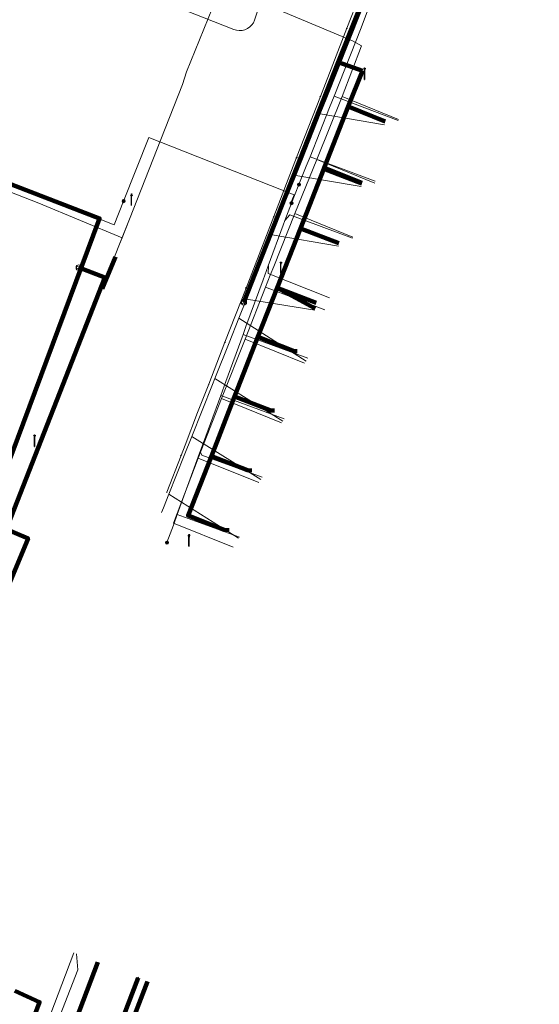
# Model space of a CAD drawing. Extents: x 152558 to 154479, y 462974 to 463683.
# Tile 113 of 256: x 153073 to 153110, y 463545 to 463614. Entities that reach past the tile are written whole.
import ezdxf
from ezdxf.lldxf.tags import DXFTag

# ---------------------------------------------------------------- set-up
doc = ezdxf.new("R2010")
doc.units = 0
doc.header["$LTSCALE"] = 0.2
doc.layers.get('0').update_dxf_attribs({"linetype": 'CONTINUOUS'})
for name, color, linetype, lineweight in [('B-RO-KL-DATA_COAXIAAL_7_ZIGGO BV-G', 90, 'KL-DATA-N', 18), ('B-RO-KL-DATA_HULPSTUK_KPN BV-S', 90, 'CONTINUOUS', 25), ('B-RO-KL-DATA_HULPSTUK_ZIGGO BV-S', 90, 'CONTINUOUS', 25), ('B-RO-KL-DATA_KABELBED_KPN BV-G', 90, 'CONTINUOUS', 100), ('B-RO-KL-DATA_KABELBED_ZIGGO BV-G', 90, 'CONTINUOUS', 100), ('B-RO-KL-DATA_REGGEFIBER OPERATOR BV-G', 90, 'KL-DATA-N', 18), ('B-RO-KL-ET_LS_400 V_STEDIN NETBEHEER BV-G', 190, 'KL-LS-N', 18), ('B-RO-KL-ET_LS_GEMEENTE AMERSFOORT-S', 190, 'CONTINUOUS', 25), ('B-RO-KL-ET_LS_HULPSTUK_STEDIN NETBEHEER BV-S', 190, 'CONTINUOUS', 25), ('B-RO-KL-GAS_LD_PE_32_0.1 BAR_STEDIN NETBEHEER BV-G', 50, 'KL-GAS-LD-N', 18), ('B-RO-KL-GAS_LD_PE_40_0.1 BAR_STEDIN NETBEHEER BV-G', 50, 'KL-GAS-LD-N', 18), ('B-RO-KL-GAS_LD_PVC_63_0.1 BAR_STEDIN NETBEHEER BV-G', 50, 'KL-GAS-LD-N', 18), ('B-RO-KL-WATER_110_VITENS-G', 170, 'KL-WATER-N', 18), ('B-RO-KL-WATER_40_VITENS-G', 170, 'KL-WATER-N', 18), ('B-RO-KL-WATER_HULPSTUK_VITENS-S', 170, 'CONTINUOUS', 25)]:
    doc.layers.add(name, color=color, linetype=linetype, lineweight=lineweight)
doc.styles.add('NLCS-ISO', font='NLCS-ISO.ttf')
tags = doc.linetypes.add('KL-DATA-N', pattern='A,4,-1,[101,NLCS.SHX,S=0.5,R=0,X=0,Y=0],-1,4,-1,["D",Standard,S=1,R=0,X=-0.25,Y=-0.5],-1.5', length=12.5).pattern_tags.tags
tags[18] = DXFTag(74, 10)
tags = doc.linetypes.add('KL-GAS-LD-N', pattern='A,4,-1,[69,NLCS.SHX,S=0.5,R=0,X=0,Y=0],-1,4,-1,["L",Standard,S=1,R=0,X=0.25,Y=-0.5],-2', length=13).pattern_tags.tags
tags[18] = DXFTag(74, 10)
tags = doc.linetypes.add('KL-LS-N', pattern='A,4,-1,[103,NLCS.SHX,S=0.75,R=0,X=0,Y=0],-1,4,-1,["L",Standard,S=1,R=0,X=0,Y=-0.5],-2', length=13).pattern_tags.tags
tags[18] = DXFTag(74, 10)
doc.linetypes.add('KL-WATER-N', pattern='A,7,-0.5,[168,NLCS.SHX,S=0.75,R=0,X=0.75,Y=0],-2', length=9.5)

# ---------------------------------------------------------------- blocks, each defined once
blk = doc.blocks.new('SKL-WTB_HULP_MOF-SO')
at = {"linetype": 'ByBlock', "lineweight": 18}
h = blk.add_hatch(color=0, dxfattribs=at)
h.dxf.hatch_style = 1
h.paths.add_polyline_path([(-0.5625, 0, 1), (0.5625, 0, 1)])
at = {"color": 0, "linetype": 'ByBlock', "lineweight": 18}
blk.add_circle((0, 0), 0.5625, dxfattribs=at)
at = {"color": 0, "linetype": 'ByBlock', "lineweight": 18, "style": 'NLCS-ISO', "flags": 1}
for tag, p in [('TYPE', (1.5, 0)), ('OMSCHRIJVING', (1.5, -3)), ('LABEL', (1.5, -1.5))]:
    blk.add_attdef(tag, p, '', height=1, dxfattribs=at)
blk = doc.blocks.new('SKL-WTB_HULP_OVERLENGTE-SO')
at = {"color": 0, "linetype": 'ByBlock', "lineweight": 18}
for centre, radius in [((0, 0), 1), ((-0.42, 0), 0.417), ((0.42, 0), 0.417)]:
    blk.add_circle(centre, radius, dxfattribs=at)
at = {"color": 0, "linetype": 'ByBlock', "lineweight": 18, "style": 'NLCS-ISO', "flags": 1}
for tag, p in [('TYPE', (1.5, 0)), ('OMSCHRIJVING', (1.5, -3)), ('LABEL', (1.5, -1.5))]:
    blk.add_attdef(tag, p, '', height=1, dxfattribs=at)
blk = doc.blocks.new('SKL-WTB_HULP_OVERIG-SO')
at = {"color": 0, "linetype": 'ByBlock', "lineweight": 18}
for points in [[(-0.14, 0.14), (0.14, -0.14)], [(0.14, 0.14), (-0.14, -0.14)]]:
    blk.add_lwpolyline(points, dxfattribs=at)
at = {"color": 0, "linetype": 'ByBlock', "lineweight": 18, "style": 'NLCS-ISO', "flags": 1}
for tag, p in [('TYPE', (1.5, 0)), ('OMSCHRIJVING', (1.5, -3)), ('LABEL', (1.5, -1.5))]:
    blk.add_attdef(tag, p, '', height=1, dxfattribs=at)
blk = doc.blocks.new('SKL-ET_LS_MAST-SO')
for p, q in [((-0.05, 2.07), (0.05, 2.07)), ((-0.05, -2), (0.05, -2))]:
    blk.add_line(p, q)
for points in [[(-0.18, 1.76), (-0.22, 1.76), (-0.22, 1.84), (-0.18, 1.84), (-0.18, 1.79)], [(-0.18, 1.49), (-0.22, 1.49), (-0.22, 1.57), (-0.18, 1.57), (-0.18, 1.52)], [(-0.18, 1.79), (-0.05, 1.79)], [(-0.18, 1.76), (-0.05, 1.76)], [(-0.18, 1.52), (-0.05, 1.52)], [(-0.18, 1.49), (-0.05, 1.49)], [(-0.05, -2), (-0.05, 2.07)], [(0.05, -2), (0.05, 2.07)], [(0.18, 1.92), (0.05, 1.92)], [(0.18, 1.89), (0.05, 1.89)], [(0.18, 1.66), (0.05, 1.66)], [(0.18, 1.63), (0.05, 1.63)], [(0.18, 1.39), (0.05, 1.39)], [(0.18, 1.36), (0.05, 1.36)], [(0.18, 1.89), (0.22, 1.89), (0.22, 1.97), (0.18, 1.97), (0.18, 1.92)], [(0.18, 1.63), (0.22, 1.63), (0.22, 1.71), (0.18, 1.71), (0.18, 1.66)], [(0.18, 1.36), (0.22, 1.36), (0.22, 1.44), (0.18, 1.44), (0.18, 1.39)]]:
    blk.add_lwpolyline(points)

msp = doc.modelspace()

# ---------------------------------------------------------------- linework, layer by layer
at = {"layer": 'B-RO-KL-DATA_COAXIAAL_7_ZIGGO BV-G', "flags": 128}
for points in [[(153154.703, 463602.34), (153155.538, 463602.168), (153155.216, 463600.6), (153155.253, 463600.593), (153154.022, 463594.355), (153152.645, 463587.386), (153152.64, 463587.358), (153151.942, 463583.771), (153151.344, 463580.701), (153151.136, 463580.742), (153151.095, 463580.542), (153151.03, 463580.228), (153151.244, 463580.186), (153150.782, 463577.815), (153150.605, 463576.908), (153149.651, 463572.01), (153148.938, 463568.348), (153147.643, 463561.697), (153147.027, 463558.532), (153146.462, 463555.669), (153146.317, 463554.937), (153145.712, 463551.872), (153144.723, 463546.869), (153144.295, 463544.701), (153141.311, 463529.593), (153141.006, 463528.047), (153140.315, 463524.548), (153140.218, 463524.056), (153140.025, 463523.593), (153139.818, 463523.096), (153139.509, 463522.654), (153139.184, 463522.188), (153138.763, 463521.807), (153138.33, 463521.416), (153137.819, 463521.135), (153137.308, 463520.854), (153136.746, 463520.698), (153136.199, 463520.547), (153135.632, 463520.521), (153135.093, 463520.497), (153134.562, 463520.589), (153134.067, 463520.674), (153133.6, 463520.855), (153133.407, 463520.93), (153129.519, 463522.439), (153128.389, 463522.878), (153123.037, 463524.956), (153119.448, 463526.349), (153118.686, 463526.645), (153115.672, 463527.815), (153113.666, 463528.594), (153109.515, 463530.206), (153106.302, 463531.453), (153102.618, 463532.883), (153099.962, 463533.914), (153093.202, 463536.539), (153087.84, 463538.621), (153080.334, 463541.535), (153076.851, 463542.887), (153078.657, 463547.657)], [(153154.703, 463602.34), (153155.538, 463602.168), (153155.216, 463600.6), (153155.253, 463600.593), (153154.022, 463594.355), (153152.645, 463587.386), (153152.64, 463587.358), (153151.942, 463583.771), (153151.344, 463580.701), (153151.136, 463580.742), (153151.095, 463580.542), (153151.03, 463580.228), (153151.244, 463580.186), (153150.782, 463577.815), (153150.605, 463576.908), (153149.651, 463572.01), (153148.938, 463568.348), (153147.643, 463561.697), (153147.027, 463558.532), (153146.462, 463555.669), (153146.317, 463554.937), (153145.712, 463551.872), (153144.723, 463546.869), (153144.295, 463544.701), (153141.311, 463529.593), (153141.006, 463528.047), (153140.315, 463524.548), (153140.218, 463524.056), (153140.025, 463523.593), (153139.818, 463523.096), (153139.509, 463522.654), (153139.184, 463522.188), (153138.763, 463521.807), (153138.33, 463521.416), (153137.819, 463521.135), (153137.308, 463520.854), (153136.746, 463520.698), (153136.199, 463520.547), (153135.632, 463520.521), (153135.093, 463520.497), (153134.562, 463520.589), (153134.067, 463520.674), (153133.6, 463520.855), (153133.407, 463520.93), (153129.519, 463522.439), (153128.389, 463522.878), (153123.037, 463524.956), (153119.448, 463526.349), (153118.686, 463526.645), (153115.672, 463527.815), (153113.666, 463528.594), (153109.515, 463530.206), (153106.302, 463531.453), (153102.618, 463532.883), (153099.962, 463533.914), (153093.202, 463536.539), (153087.84, 463538.621), (153080.334, 463541.535), (153082.154, 463546.302)]]:
    msp.add_lwpolyline(points, dxfattribs=at)
at = {"layer": 'B-RO-KL-DATA_KABELBED_KPN BV-G', "flags": 128}
for points in [[(153051.689, 463610.422), (153078.789, 463599.96), (153072.6, 463583.332), (153070.768, 463578.72), (153073.764, 463577.461), (153067.403, 463562.261), (153060.832, 463551.053)], [(153079.561, 463541.466), (153079.561, 463541.467), (153081.502, 463546.557)], [(153072.822, 463545.632), (153074.574, 463544.841), (153074.107, 463543.634), (153071.882, 463537.875), (153071.739, 463537.505)]]:
    msp.add_lwpolyline(points, dxfattribs=at)
at = {"layer": 'B-RO-KL-DATA_KABELBED_ZIGGO BV-G', "flags": 128}
for points in [[(153096.48, 463638.813), (153105.301, 463635.345), (153095.591, 463610.955)], [(153095.591, 463610.955), (153088.941, 463594.066)], [(153097.284, 463610.342), (153095.591, 463610.955)], [(153097.284, 463610.342), (153096.298, 463607.829)], [(153096.298, 463607.829), (153094.603, 463603.511)], [(153098.887, 463606.782), (153096.298, 463607.829)], [(153094.58, 463603.453), (153092.936, 463599.263)], [(153094.603, 463603.511), (153094.58, 463603.453)], [(153097.25, 463602.423), (153094.58, 463603.453)], [(153094.603, 463603.511), (153097.258, 463602.469)], [(153092.936, 463599.263), (153091.292, 463595.075)], [(153095.637, 463598.229), (153092.936, 463599.263)], [(153078.978, 463595.021), (153079.906, 463597.268)], [(153077.333, 463596.5), (153079.168, 463595.799), (153064.259, 463557.837), (153063.569, 463556.837), (153062.742, 463555.947), (153061.795, 463555.186), (153060.747, 463554.571), (153058.592, 463553.696), (153057.501, 463553.481), (153056.39, 463553.476), (153055.297, 463553.679), (153054.69, 463553.891), (153051.902, 463555.679)], [(153091.292, 463595.075), (153089.94, 463591.63)], [(153094.031, 463594.036), (153091.292, 463595.075)], [(153091.292, 463595.075), (153093.966, 463593.634)], [(153089.94, 463591.63), (153088.296, 463587.442)], [(153092.694, 463590.622), (153092.481, 463590.629), (153089.94, 463591.63)], [(153088.296, 463587.442), (153086.665, 463583.247)], [(153091.101, 463586.444), (153090.833, 463586.443), (153088.296, 463587.442)], [(153086.665, 463583.247), (153085.021, 463579.06), (153087.56, 463578.06), (153087.901, 463578.032)], [(153089.497, 463582.243), (153089.204, 463582.247), (153086.665, 463583.247)], [(153078.657, 463547.657), (153076.851, 463542.887), (153080.334, 463541.535)], [(153082.154, 463546.302), (153080.334, 463541.535)]]:
    msp.add_lwpolyline(points, dxfattribs=at)
at = {"layer": 'B-RO-KL-DATA_REGGEFIBER OPERATOR BV-G', "flags": 128}
for points in [[(153061.443, 463550.507), (153080.155, 463598.026), (153080.899, 463599.908), (153083.104, 463605.51), (153084.625, 463609.372), (153084.905, 463610.285), (153087.353, 463616.3), (153088.055, 463618.086), (153088.894, 463620.536)], [(153080.381, 463598.595), (153080.898, 463599.909), (153083.104, 463605.51), (153084.625, 463609.372), (153084.905, 463610.285), (153087.353, 463616.3)], [(153087.353, 463616.3), (153091.43, 463614.611), (153096.585, 463612.462), (153097.226, 463612.101), (153095.853, 463608.535)], [(153049.633, 463610.747), (153074.507, 463601.044), (153080.381, 463598.595)], [(153094.073, 463604.101), (153095.853, 463608.535)], [(153095.853, 463608.535), (153099.829, 463606.932)], [(153092.525, 463600.302), (153094.073, 463604.101)], [(153094.073, 463604.101), (153098.158, 463602.454)], [(153090.469, 463595.127), (153090.805, 463595.973), (153091.045, 463596.575), (153092.525, 463600.302)], [(153092.525, 463600.302), (153096.609, 463598.656)], [(153050.535, 463556.346), (153054.709, 463553.64), (153057.639, 463551.962), (153059.329, 463551.23), (153061.443, 463550.507), (153080.156, 463598.026), (153080.381, 463598.595)], [(153089.03, 463591.47), (153090.469, 463595.127)], [(153090.469, 463595.127), (153094.655, 463593.531)], [(153087.381, 463587.293), (153089.03, 463591.47)], [(153089.03, 463591.47), (153093.224, 463589.781)], [(153085.73, 463583.11), (153087.381, 463587.293)], [(153087.381, 463587.293), (153091.603, 463585.592)], [(153085.73, 463583.11), (153084.004, 463578.536), (153088.189, 463576.85)], [(153085.73, 463583.11), (153089.995, 463581.391)]]:
    msp.add_lwpolyline(points, dxfattribs=at)
at = {"layer": 'B-RO-KL-ET_LS_400 V_STEDIN NETBEHEER BV-G', "flags": 128}
for points in [[(153108.633, 463640.948), (153105.219, 463633.63), (153105.015, 463633.192), (153104.84, 463632.817), (153102.877, 463628.61), (153097.203, 463613.379), (153095.291, 463608.563), (153094.977, 463607.772), (153093.601, 463604.305), (153093.334, 463603.631), (153092.822, 463602.342)], [(153099.816, 463606.86), (153095.291, 463608.563)], [(153059.452, 463607.537), (153059.917, 463607.354), (153060.382, 463607.17), (153079.826, 463599.508), (153080.486, 463601.183)], [(153080.486, 463601.183), (153082.246, 463605.648), (153092.48, 463601.615), (153092.259, 463601.057), (153092.305, 463601.039)], [(153098.178, 463602.573), (153093.601, 463604.305)], [(153092.822, 463602.342), (153092.305, 463601.039)], [(153092.305, 463601.039), (153091.818, 463599.811), (153091.703, 463599.497), (153090.652, 463596.621), (153090.295, 463595.646), (153089.091, 463592.355), (153088.888, 463591.801), (153087.683, 463588.504), (153087.319, 463587.508), (153085.877, 463583.567), (153085.834, 463583.449), (153084.262, 463579.15), (153083.985, 463578.393), (153083.534, 463577.159)], [(153096.597, 463598.583), (153092.19, 463600.207), (153091.818, 463599.811)], [(153094.977, 463594.376), (153090.666, 463596.078), (153090.671, 463596.614), (153090.652, 463596.621)], [(153093.448, 463590.133), (153088.888, 463591.801)], [(153091.784, 463585.875), (153087.319, 463587.508)], [(153090.233, 463581.761), (153085.996, 463583.31), (153085.877, 463583.567)], [(153088.633, 463577.551), (153084.262, 463579.15)], [(153077.165, 463548.235), (153077.266, 463547.122), (153073.313, 463537.009), (153073.476, 463536.732)]]:
    msp.add_lwpolyline(points, dxfattribs=at)
at = {"layer": 'B-RO-KL-GAS_LD_PE_32_0.1 BAR_STEDIN NETBEHEER BV-G', "flags": 128}
for points in [[(153098.849, 463606.556), (153094.319, 463607.319)], [(153097.212, 463602.199), (153092.593, 463602.985)], [(153095.599, 463598.011), (153090.931, 463598.81)], [(153093.947, 463593.516), (153089.134, 463594.296)], [(153093.32, 463589.932), (153088.594, 463592.939)], [(153091.677, 463585.704), (153086.909, 463588.707)], [(153090.132, 463581.6), (153085.286, 463584.63)], [(153088.578, 463577.464), (153083.67, 463580.568)], [(153075.031, 463543.168), (153076.972, 463548.314)]]:
    msp.add_lwpolyline(points, dxfattribs=at)
at = {"layer": 'B-RO-KL-GAS_LD_PE_40_0.1 BAR_STEDIN NETBEHEER BV-G', "flags": 128}
msp.add_lwpolyline([(153055.856, 463608.814), (153074.534, 463618.431), (153074.612, 463618.468), (153074.776, 463618.51), (153074.945, 463618.511), (153088.23, 463613.262), (153088.42, 463613.205), (153088.618, 463613.182), (153088.816, 463613.193), (153089.009, 463613.24), (153089.191, 463613.32), (153089.356, 463613.431), (153089.498, 463613.569), (153089.614, 463613.73), (153089.7, 463613.909), (153098.721, 463640.458), (153098.744, 463640.685), (153098.73, 463640.924), (153098.679, 463641.153), (153098.584, 463641.344), (153098.438, 463641.545), (153098.247, 463641.724), (153098.04, 463641.865)], dxfattribs=at)
at = {"layer": 'B-RO-KL-GAS_LD_PVC_63_0.1 BAR_STEDIN NETBEHEER BV-G', "flags": 128}
msp.add_lwpolyline([(153083.155, 463579.276), (153083.29, 463579.614), (153083.67, 463580.568), (153084.75, 463583.284), (153085.286, 463584.63), (153086.742, 463588.287), (153086.909, 463588.707), (153087.91, 463591.22), (153088.594, 463592.939), (153089.134, 463594.296), (153089.421, 463595.017), (153090.931, 463598.81), (153091.413, 463600.02), (153092.593, 463602.985), (153093.061, 463604.16), (153094.319, 463607.319), (153094.776, 463608.468), (153106.596, 463638.161), (153106.757, 463638.565)], dxfattribs=at)
at = {"layer": 'B-RO-KL-WATER_110_VITENS-G', "flags": 128}
msp.add_lwpolyline([(153097.064, 463615.579), (153096.193, 463613.335)], dxfattribs=at)
at = {"layer": 'B-RO-KL-WATER_40_VITENS-G', "flags": 128}
msp.add_lwpolyline([(153096.193, 463613.335), (153094.328, 463608.533), (153092.66, 463604.239), (153091.048, 463600.088), (153089.099, 463595.068), (153087.618, 463591.255), (153086.475, 463588.312), (153085.694, 463586.302), (153084.805, 463584.013), (153084.525, 463583.291), (153083.522, 463580.709)], dxfattribs=at)

# ---------------------------------------------------------------- block references
at = {"layer": 'B-RO-KL-DATA_HULPSTUK_KPN BV-S', "xscale": 0.2, "yscale": 0.2, "zscale": 0.2}
msp.add_blockref('SKL-WTB_HULP_OVERIG-SO', (153081.502, 463546.557), dxfattribs=at)
at = {"layer": 'B-RO-KL-DATA_HULPSTUK_ZIGGO BV-S', "xscale": 0.2, "yscale": 0.2, "zscale": 0.2}
for p in [(153077.333, 463596.5), (153088.941, 463594.066)]:
    msp.add_blockref('SKL-WTB_HULP_OVERLENGTE-SO', p, dxfattribs=at)
at = {"layer": 'B-RO-KL-ET_LS_GEMEENTE AMERSFOORT-S', "xscale": 0.2, "yscale": 0.2, "zscale": 0.2}
for p in [(153097.447, 463610.132), (153081.038, 463601.283), (153091.547, 463596.489), (153074.216, 463584.321), (153085.094, 463577.314)]:
    msp.add_blockref('SKL-ET_LS_MAST-SO', p, dxfattribs=at)
at = {"layer": 'B-RO-KL-ET_LS_HULPSTUK_STEDIN NETBEHEER BV-S', "xscale": 0.2, "yscale": 0.2, "zscale": 0.2}
for p in [(153092.822, 463602.342), (153080.486, 463601.183), (153092.305, 463601.039), (153083.534, 463577.159)]:
    msp.add_blockref('SKL-WTB_HULP_MOF-SO', p, dxfattribs=at)
at = {"layer": 'B-RO-KL-WATER_HULPSTUK_VITENS-S', "xscale": 0.2, "yscale": 0.2, "zscale": 0.2}
for p in [(153096.193, 463613.335), (153094.328, 463608.533), (153092.66, 463604.239), (153091.048, 463600.088), (153089.099, 463595.068), (153087.618, 463591.255), (153086.475, 463588.312), (153084.525, 463583.291), (153083.522, 463580.709)]:
    msp.add_blockref('SKL-WTB_HULP_OVERIG-SO', p, dxfattribs=at)

doc.saveas('drawing.dxf')
